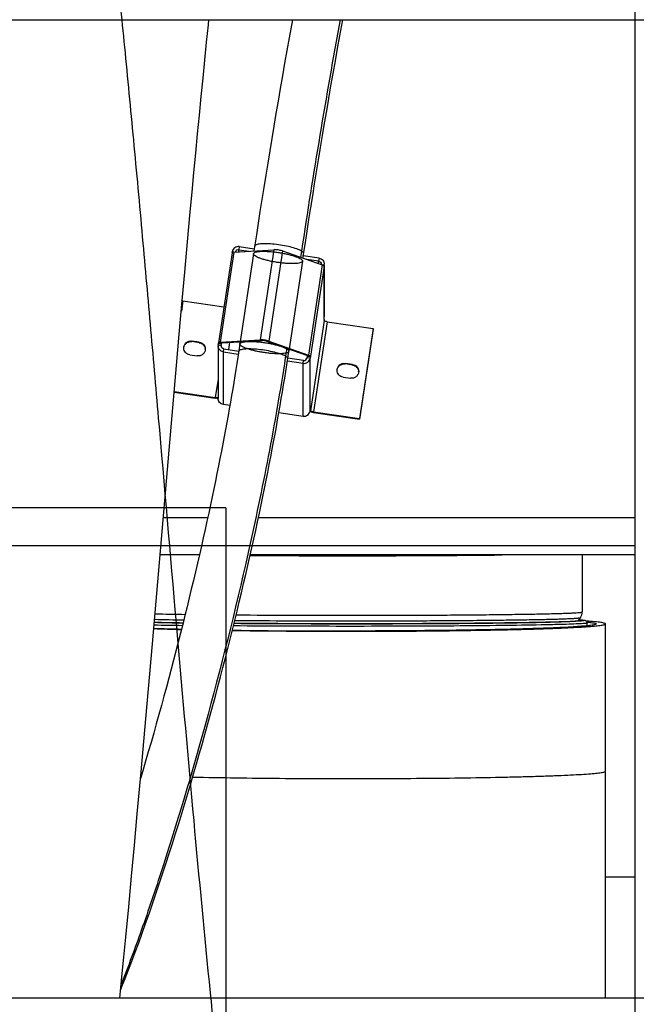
# Model space of a CAD drawing. Extents: x 0 to 420, y -131 to 297.
# Tile 6 of 16: x 204 to 224, y 87 to 118. Entities that reach past the tile are written whole.
import ezdxf

# ---------------------------------------------------------------- set-up
doc = ezdxf.new("R2010")
doc.units = 0
doc.header["$LTSCALE"] = 23.1
doc.layers.get('0').update_dxf_attribs({"linetype": 'CONTINUOUS'})
for name, color, linetype in [('110528_DXF_CONTINUOUS_LINE', 7, 'CONTINUOUS'), ('110660_DXF_CONTINUOUS_LINE', 7, 'CONTINUOUS'), ('110801_DXF_CONTINUOUS_LINE', 7, 'CONTINUOUS'), ('124129_DXF_CONTINUOUS_LINE', 7, 'CONTINUOUS'), ('124297_DXF_CONTINUOUS_LINE', 7, 'CONTINUOUS'), ('AG_HOSE_150_DXF_CONTINUOUS', 7, 'CONTINUOUS'), ('ASE_65_150-5_DXF_DIMENSION', 7, 'CONTINUOUS'), ('G_ASE_DUMMY_DXF_CONTINUOUS', 7, 'CONTINUOUS'), ('GUIDE_150_DXF_CONTINUOUS_L', 7, 'CONTINUOUS')]:
    doc.layers.add(name, color=color, linetype=linetype)
doc.styles.get("Standard").update_dxf_attribs({"font": 'txt', "width": 0.7})
doc.dimstyles.new('DIMSTYLE_1', dxfattribs={"dimtxt": 3.5, "dimasz": 3, "dimexe": 1.5, "dimexo": 1, "dimgap": 0.875, "dimtad": 1, "dimdec": 0, "dimlfac": 10, "dimtxsty": 'STANDARD', "dimblk": '_ARROW_FILLED', "dimblk1": '_ARROW_FILLED', "dimblk2": '_ARROW_FILLED', "dimcen": 0.09, "dimazin": 3, "dimtp": 0.8, "dimtm": 0.8, "dimtfac": 1, "dimtdec": 0, "dimtofl": 0, "dimtmove": 0, "dimatfit": 3, "dimtolj": 1})

# ---------------------------------------------------------------- blocks, each defined once
blk = doc.blocks.new('_ARROW_FILLED')
at = {"color": 0, "linetype": 'BYBLOCK'}
blk.add_solid([(0, 0), (-1, 0.167), (-1, -0.167)], dxfattribs=at)
blk = doc.blocks.new('*D7')
at = {"layer": 'ASE_65_150-5_DXF_DIMENSION', "color": 2, "linetype": 'CONTINUOUS'}
for p, q in [((150.424, 93.758), (150.424, 27.534)), ((235.774, 88.575), (235.774, 27.534)), ((150.424, 29.034), (193.099, 29.034)), ((235.774, 29.034), (193.099, 29.034))]:
    blk.add_line(p, q, dxfattribs=at)
at = {"layer": 'ASE_65_150-5_DXF_DIMENSION', "color": 2, "linetype": 'CONTINUOUS', "xscale": 3, "yscale": 3, "zscale": 3, "rotation": 180}
blk.add_blockref('_ARROW_FILLED', (150.424, 29.034), dxfattribs=at)
at = {"layer": 'ASE_65_150-5_DXF_DIMENSION', "color": 2, "linetype": 'CONTINUOUS', "xscale": 3, "yscale": 3, "zscale": 3}
blk.add_blockref('_ARROW_FILLED', (235.774, 29.034), dxfattribs=at)
at = {"layer": 'ASE_65_150-5_DXF_DIMENSION', "color": 2, "linetype": 'CONTINUOUS', "insert": (193.099, 33.409), "char_height": 3.5, "width": 12, "attachment_point": 2}
blk.add_mtext('854', dxfattribs=at)

msp = doc.modelspace()

# ---------------------------------------------------------------- linework, layer by layer
at = {"layer": '110528_DXF_CONTINUOUS_LINE', "color": 7, "linetype": 'CONTINUOUS'}
msp.add_line((224.27126, 118.36391), (224.27126, 86.83307), dxfattribs=at)
at = {"layer": '110660_DXF_CONTINUOUS_LINE', "color": 7, "linetype": 'CONTINUOUS'}
for p, q in [((211.27537, 110.85537), (210.83447, 107.94996)), ((211.27917, 110.86145), (211.28263, 110.88428)), ((211.33322, 110.87447), (212.61911, 110.9518)), ((211.50985, 111.0492), (211.99198, 110.97906)), ((212.89888, 110.9111), (214.18476, 110.45965)), ((214.08162, 110.67507), (213.57534, 110.74872)), ((214.25005, 110.4526), (214.24271, 110.40417)), ((214.25223, 110.4526), (214.25223, 108.7832)), ((214.24271, 110.42246), (214.24271, 110.40417)), ((209.69266, 109.3069), (209.64138, 108.96902)), ((209.69266, 109.3069), (211.01128, 109.11507)), ((214.24271, 108.70599), (214.25005, 108.75442)), ((214.24271, 108.70599), (214.24271, 108.66532)), ((214.34162, 108.63059), (215.82533, 108.41475)), ((215.82533, 108.41475), (215.38443, 105.50934)), ((215.82533, 108.39441), (215.82533, 108.41475)), ((210.21819, 107.97334), (209.9808, 108.00787)), ((210.82703, 107.88203), (210.83438, 107.93045)), ((210.83449, 107.94996), (210.83438, 107.94873)), ((210.83438, 107.93045), (210.83438, 107.94873)), ((210.83438, 107.93045), (210.9333, 107.91606)), ((210.89233, 107.96907), (212.17821, 108.04639)), ((212.45798, 108.00569), (213.74386, 107.55424)), ((210.82486, 107.85325), (210.82486, 106.15507)), ((210.99547, 107.65955), (211.47748, 107.58943)), ((209.91319, 107.56238), (210.15059, 107.52784)), ((213.56724, 107.28543), (213.06085, 107.35909)), ((213.80181, 107.49876), (213.70289, 107.51315)), ((213.80181, 107.49876), (213.79446, 107.45034)), ((213.80181, 107.51705), (213.80181, 107.49876)), ((215.1639, 107.25386), (214.9265, 107.2884)), ((214.8589, 106.8429), (215.09629, 106.80837)), ((209.41281, 106.37806), (210.73547, 106.18565)), ((211.20411, 105.93102), (210.99547, 105.96137)), ((212.7882, 105.70058), (213.56724, 105.58725)), ((213.79446, 105.75216), (213.80181, 105.80059)), ((213.80181, 105.80059), (213.80181, 105.75991)), ((213.80202, 105.75854), (213.80181, 105.75991)), ((213.90072, 105.72518), (215.38443, 105.50934)), ((215.38443, 105.489), (215.38443, 105.50934))]:
    msp.add_line(p, q, dxfattribs=at)
at = {"layer": '110660_DXF_CONTINUOUS_LINE', "color": 9, "linetype": 'CONTINUOUS'}
for p, q in [((211.33322, 110.87447), (210.89233, 107.96907)), ((211.28263, 110.88428), (211.34513, 110.87519)), ((211.50985, 111.0492), (211.49516, 110.95235)), ((211.49516, 110.88421), (211.49516, 110.95235)), ((211.96805, 110.82138), (211.52715, 107.91597)), ((212.61911, 110.9518), (212.17821, 108.04639)), ((212.89888, 110.9111), (212.45798, 108.00569)), ((213.54994, 110.58133), (213.10904, 107.67592)), ((214.18476, 110.45965), (213.74386, 107.55424)), ((214.08162, 110.67507), (214.06692, 110.57822)), ((214.06692, 110.50102), (214.06692, 110.57822)), ((214.25005, 110.4526), (214.17286, 110.46383)), ((214.25005, 108.75442), (214.25005, 110.4526)), ((214.24271, 110.42246), (213.80181, 107.51705)), ((214.24271, 108.66532), (213.80181, 105.75991)), ((214.34162, 108.63059), (213.90072, 105.72518)), ((209.9808, 107.98754), (209.9808, 108.00787)), ((210.21819, 107.953), (210.21819, 107.97334)), ((210.9333, 107.93434), (210.83438, 107.94873)), ((210.96227, 107.94451), (210.89233, 107.96907)), ((212.24815, 108.02183), (212.17821, 108.04639)), ((212.38804, 108.00148), (212.45798, 108.00569)), ((210.82703, 107.88203), (210.92595, 107.86764)), ((210.92595, 107.85325), (210.92595, 107.86764)), ((210.99547, 107.65955), (211.01017, 107.7564)), ((210.99547, 105.96137), (210.99547, 107.65955)), ((213.56724, 107.28543), (213.58193, 107.38227)), ((213.56724, 105.58725), (213.56724, 107.28543)), ((213.67392, 107.55003), (213.74386, 107.55424)), ((213.79446, 107.45034), (213.69554, 107.46473)), ((213.70289, 107.53144), (213.80181, 107.51705)), ((213.79446, 105.75216), (213.79446, 107.45034)), ((214.9265, 107.26806), (214.9265, 107.2884)), ((215.1639, 107.23353), (215.1639, 107.25386)), ((210.82486, 106.77473), (210.73547, 106.18565)), ((210.73547, 106.16531), (210.73547, 106.18565)), ((213.79571, 105.7608), (213.80181, 105.75991)), ((213.90072, 105.70485), (213.90072, 105.72518))]:
    msp.add_line(p, q, dxfattribs=at)
at = {"layer": '110660_DXF_CONTINUOUS_LINE', "color": 3, "linetype": 'CONTINUOUS'}
for p, q in [((211.49516, 110.95235), (211.82656, 110.90414)), ((214.06692, 110.57822), (213.69143, 110.63285)), ((215.82533, 108.39441), (215.38443, 105.489)), ((210.21819, 107.953), (209.9808, 107.98754)), ((210.92595, 107.86764), (210.9333, 107.91606)), ((210.93335, 107.93496), (210.9333, 107.93434)), ((210.9333, 107.91606), (210.9333, 107.93434)), ((210.96227, 107.94451), (212.24815, 108.02183)), ((211.16952, 107.73322), (211.20379, 107.95903)), ((212.38804, 108.00148), (213.67392, 107.55003)), ((211.01017, 107.7564), (211.49221, 107.68627)), ((213.58193, 107.38227), (213.07552, 107.45594)), ((213.70289, 107.51315), (213.69554, 107.46473)), ((213.70289, 107.53144), (213.70289, 107.51315)), ((215.1639, 107.23353), (214.9265, 107.26806)), ((209.41105, 106.35798), (210.73547, 106.16531)), ((213.90072, 105.70485), (215.38443, 105.489))]:
    msp.add_line(p, q, dxfattribs=at)
for centre, radius, start, end in [((214.05596, 110.48138), 0.09627, 353.981019, 359.998776), ((210.19319, 107.73019), 0.22119, 3.149324, 7.869492), ((211.02094, 107.85325), 0.09607, 171.388582, 180.002413), ((215.1389, 107.01072), 0.22119, 3.149324, 7.869492), ((210.85387, 106.85784), 0.70174, 267.161296, 267.638026), ((214.04238, 106.6786), 0.984, 261.541736, 261.722902)]:
    msp.add_arc(centre, radius, start, end, dxfattribs=at)
at = {"layer": '110660_DXF_CONTINUOUS_LINE', "color": 7, "linetype": 'CONTINUOUS'}
for centre, start, end in [((214.06007, 110.48137), 351.388582, 0.002413), ((214.06007, 108.78319), 351.388582, 0.002413), ((211.01702, 107.85326), 171.388582, 180.002413)]:
    msp.add_arc(centre, 0.19215, start, end, dxfattribs=at)
for points, knots in [([(211.33322, 110.87447), (211.31918, 110.87363), (211.30042, 110.87254), (211.27641, 110.86211), (211.27538, 110.85537)], [0, 0, 0, 0, 0.67371986, 1, 1, 1, 1]), ([(211.50985, 111.0492), (211.45942, 111.05653), (211.34912, 111.03126), (211.29017, 110.93396), (211.28263, 110.88428)], [0, 0, 0, 0, 0.50355649, 1, 1, 1, 1]), ([(212.89888, 110.9111), (212.85373, 110.92695), (212.76052, 110.94561), (212.66574, 110.9546), (212.61911, 110.9518)], [0, 0, 0, 0, 0.50602438, 1, 1, 1, 1]), ([(214.08162, 110.67507), (214.12736, 110.66842), (214.21672, 110.6218), (214.25222, 110.52698), (214.25222, 110.48138)], [0, 0, 0, 0, 0.50338368, 1, 1, 1, 1]), ([(214.24271, 110.42246), (214.24271, 110.43022), (214.21937, 110.4468), (214.19957, 110.45445), (214.18476, 110.45965)], [0, 0, 0, 0, 0.3308568, 1, 1, 1, 1]), ([(214.34162, 108.63059), (214.32892, 108.63244), (214.30552, 108.63667), (214.27412, 108.64539), (214.25433, 108.65318), (214.24271, 108.66144), (214.24271, 108.66532)], [0, 0, 0, 0, 0.35973618, 0.67130608, 0.89124201, 1, 1, 1, 1]), ([(209.71699, 107.78513), (209.71699, 107.81716), (209.73148, 107.88229), (209.79248, 107.96124), (209.88111, 108.00824), (209.94846, 108.01258), (209.9808, 108.00787)], [0, 0, 0, 0, 0.24736818, 0.49640861, 0.74761506, 1, 1, 1, 1]), ([(210.21819, 107.97334), (210.27079, 107.96569), (210.37356, 107.91208), (210.41438, 107.80303), (210.41439, 107.75059)], [0, 0, 0, 0, 0.50341839, 1, 1, 1, 1]), ([(210.89233, 107.96907), (210.87828, 107.96822), (210.85952, 107.96713), (210.83551, 107.9567), (210.83448, 107.94996)], [0, 0, 0, 0, 0.67371986, 1, 1, 1, 1]), ([(212.45798, 108.00569), (212.41283, 108.02154), (212.31962, 108.0402), (212.22484, 108.04919), (212.17821, 108.04639)], [0, 0, 0, 0, 0.50602438, 1, 1, 1, 1]), ([(209.91319, 107.56238), (209.86059, 107.57003), (209.75782, 107.62364), (209.717, 107.73269), (209.71699, 107.78513)], [0, 0, 0, 0, 0.50341839, 1, 1, 1, 1]), ([(210.41439, 107.75059), (210.41439, 107.71856), (210.3999, 107.65343), (210.3389, 107.57448), (210.25027, 107.52748), (210.18292, 107.52314), (210.15059, 107.52784)], [0, 0, 0, 0, 0.24736818, 0.49640861, 0.74761506, 1, 1, 1, 1]), ([(210.99547, 107.65955), (210.94973, 107.66621), (210.86037, 107.71282), (210.82487, 107.80765), (210.82487, 107.85325)], [0, 0, 0, 0, 0.50338368, 1, 1, 1, 1]), ([(213.56724, 107.28543), (213.61767, 107.27809), (213.72797, 107.30336), (213.78692, 107.40067), (213.79446, 107.45034)], [0, 0, 0, 0, 0.50355649, 1, 1, 1, 1]), ([(213.80181, 107.51705), (213.80181, 107.52481), (213.77847, 107.54139), (213.75867, 107.54904), (213.74386, 107.55424)], [0, 0, 0, 0, 0.3308568, 1, 1, 1, 1]), ([(214.6627, 107.06565), (214.6627, 107.09768), (214.67719, 107.16282), (214.73818, 107.24176), (214.82682, 107.28876), (214.89416, 107.2931), (214.9265, 107.2884)], [0, 0, 0, 0, 0.24736818, 0.49640861, 0.74761506, 1, 1, 1, 1]), ([(214.8589, 106.8429), (214.80629, 106.85056), (214.70353, 106.90416), (214.66271, 107.01321), (214.6627, 107.06565)], [0, 0, 0, 0, 0.50341839, 1, 1, 1, 1]), ([(215.36009, 107.03112), (215.3601, 106.99909), (215.34561, 106.93395), (215.28461, 106.855), (215.19598, 106.808), (215.12863, 106.80366), (215.09629, 106.80837)], [0, 0, 0, 0, 0.24736818, 0.49640861, 0.74761506, 1, 1, 1, 1]), ([(215.1639, 107.25386), (215.2165, 107.24621), (215.31927, 107.1926), (215.36009, 107.08355), (215.36009, 107.03112)], [0, 0, 0, 0, 0.50341839, 1, 1, 1, 1]), ([(210.8249, 106.18429), (210.81317, 106.18089), (210.78265, 106.18057), (210.75299, 106.1831), (210.73547, 106.18565)], [0, 0, 0, 0, 0.40814424, 1, 1, 1, 1]), ([(210.99547, 105.96137), (210.94973, 105.96803), (210.86037, 106.01464), (210.82487, 106.10947), (210.82487, 106.15507)], [0, 0, 0, 0, 0.50338368, 1, 1, 1, 1]), ([(213.56724, 105.58725), (213.61767, 105.57991), (213.72797, 105.60519), (213.78692, 105.70249), (213.79446, 105.75216)], [0, 0, 0, 0, 0.50355649, 1, 1, 1, 1]), ([(213.90072, 105.72518), (213.88853, 105.72696), (213.86587, 105.73109), (213.83542, 105.73915), (213.81493, 105.74733), (213.80327, 105.75448), (213.80202, 105.75854)], [0, 0, 0, 0, 0.34918657, 0.65555022, 0.87958158, 1, 1, 1, 1])]:
    msp.add_open_spline(points, degree=3, knots=knots, dxfattribs=at)
at = {"layer": '110660_DXF_CONTINUOUS_LINE', "color": 3, "linetype": 'CONTINUOUS'}
for points, knots in [([(211.49516, 110.95235), (211.47114, 110.95584), (211.41897, 110.94485), (211.3885, 110.90079), (211.38301, 110.87748)], [0, 0, 0, 0, 0.5032786, 1, 1, 1, 1]), ([(214.06692, 110.57822), (214.08979, 110.5749), (214.13447, 110.55159), (214.15222, 110.50418), (214.15222, 110.48138)], [0, 0, 0, 0, 0.50338368, 1, 1, 1, 1]), ([(209.71831, 107.78885), (209.7216, 107.81876), (209.7409, 107.87811), (209.8028, 107.94803), (209.88742, 107.9887), (209.95044, 107.99195), (209.9808, 107.98754)], [0, 0, 0, 0, 0.24742534, 0.49661943, 0.74779847, 1, 1, 1, 1]), ([(210.21819, 107.953), (210.26603, 107.94604), (210.35935, 107.90089), (210.40577, 107.80776), (210.41231, 107.76048)], [0, 0, 0, 0, 0.50317023, 1, 1, 1, 1]), ([(210.96227, 107.94451), (210.95524, 107.94409), (210.94587, 107.94354), (210.93386, 107.93833), (210.93334, 107.93496)], [0, 0, 0, 0, 0.67371986, 1, 1, 1, 1]), ([(212.38804, 108.00148), (212.36546, 108.00941), (212.31886, 108.01874), (212.27147, 108.02323), (212.24815, 108.02183)], [0, 0, 0, 0, 0.50602438, 1, 1, 1, 1]), ([(211.01017, 107.7564), (210.9873, 107.75973), (210.94262, 107.78303), (210.92486, 107.83045), (210.92487, 107.85325)], [0, 0, 0, 0, 0.50338368, 1, 1, 1, 1]), ([(213.58193, 107.38227), (213.60715, 107.37861), (213.6623, 107.39124), (213.69178, 107.43989), (213.69554, 107.46473)], [0, 0, 0, 0, 0.50355649, 1, 1, 1, 1]), ([(213.70289, 107.53144), (213.70289, 107.53532), (213.69122, 107.54361), (213.68133, 107.54743), (213.67392, 107.55003)], [0, 0, 0, 0, 0.3308568, 1, 1, 1, 1]), ([(214.66402, 107.06937), (214.66731, 107.09929), (214.68661, 107.15864), (214.74851, 107.22855), (214.83313, 107.26922), (214.89615, 107.27248), (214.9265, 107.26806)], [0, 0, 0, 0, 0.24742534, 0.49661943, 0.74779847, 1, 1, 1, 1]), ([(215.1639, 107.23353), (215.21174, 107.22657), (215.30505, 107.18142), (215.35148, 107.08828), (215.35801, 107.041)], [0, 0, 0, 0, 0.50317023, 1, 1, 1, 1]), ([(210.81911, 106.15696), (210.81244, 106.15729), (210.78446, 106.15907), (210.75659, 106.16224), (210.73547, 106.16531)], [0, 0, 0, 0, 0.23860452, 1, 1, 1, 1]), ([(213.89764, 105.7053), (213.88803, 105.70673), (213.85149, 105.71272), (213.81524, 105.7207), (213.78898, 105.72821)], [0, 0, 0, 0, 0.2623746, 1, 1, 1, 1])]:
    msp.add_open_spline(points, degree=3, knots=knots, dxfattribs=at)
at = {"layer": '110660_DXF_CONTINUOUS_LINE', "color": 9, "linetype": 'CONTINUOUS'}
for points in [[(211.96768, 110.81647), (211.96768, 110.82681), (211.98264, 110.85154), (212.02745, 110.87146), (212.09288, 110.88789), (212.18057, 110.89775), (212.28755, 110.90175), (212.41038, 110.89913), (212.54521, 110.89005), (212.6871, 110.87475), (212.83168, 110.85371), (212.97358, 110.82768), (213.10846, 110.79749), (213.23134, 110.76431), (213.33846, 110.72911), (213.42609, 110.69358), (213.49177, 110.65804), (213.53478, 110.6255), (213.55031, 110.59777), (213.55031, 110.58624)], [(213.55031, 110.58624), (213.55031, 110.5759), (213.53535, 110.55117), (213.49054, 110.53125), (213.42511, 110.51482), (213.33742, 110.50496), (213.23044, 110.50096), (213.1076, 110.50358), (212.97278, 110.51266), (212.83089, 110.52796), (212.68631, 110.54901), (212.5444, 110.57503), (212.40953, 110.60522), (212.28665, 110.6384), (212.17953, 110.6736), (212.0919, 110.70913), (212.02622, 110.74467), (211.98321, 110.77722), (211.96768, 110.80495), (211.96768, 110.81647)], [(211.52678, 107.91106), (211.52678, 107.9214), (211.54174, 107.94613), (211.58655, 107.96605), (211.65198, 107.98249), (211.73967, 107.99234), (211.84665, 107.99634), (211.96948, 107.99372), (212.10431, 107.98464), (212.2462, 107.96934), (212.39078, 107.9483), (212.53268, 107.92228), (212.66756, 107.89208), (212.79044, 107.8589), (212.89756, 107.8237), (212.98519, 107.78817), (213.05087, 107.75263), (213.09388, 107.72009), (213.10941, 107.69236), (213.10941, 107.68083)], [(213.10941, 107.68083), (213.10941, 107.67049), (213.09445, 107.64577), (213.04964, 107.62584), (212.98421, 107.60941), (212.89652, 107.59955), (212.78954, 107.59555), (212.66671, 107.59818), (212.53188, 107.60725), (212.38999, 107.62255), (212.24541, 107.6436), (212.1035, 107.66962), (211.96863, 107.69981), (211.84575, 107.73299), (211.73863, 107.76819), (211.651, 107.80372), (211.58532, 107.83926), (211.54231, 107.87181), (211.52678, 107.89954), (211.52678, 107.91106)]]:
    msp.add_open_spline(points, degree=3, knots=[0, 0, 0, 0, 0.01846624, 0.04597067, 0.08604568, 0.13896368, 0.20315788, 0.27727291, 0.35833852, 0.44452312, 0.532171, 0.61930316, 0.70221819, 0.7790283, 0.84662674, 0.90352063, 0.94786164, 0.97940681, 1, 1, 1, 1], dxfattribs=at)
at = {"layer": '110801_DXF_CONTINUOUS_LINE', "color": 7, "linetype": 'CONTINUOUS'}
for p, q in [((157.27351, 118.36391), (229.47351, 118.36391)), ((229.47351, 86.83307), (157.27351, 86.83307))]:
    msp.add_line(p, q, dxfattribs=at)
at = {"layer": '124129_DXF_CONTINUOUS_LINE', "color": 7, "linetype": 'CONTINUOUS'}
for p, q in [((222.57126, 101.11376), (222.57126, 99.27484)), ((222.51084, 99.09373), (222.44084, 99.00041))]:
    msp.add_line(p, q, dxfattribs=at)
at = {"layer": '124129_DXF_CONTINUOUS_LINE', "color": 9, "linetype": 'CONTINUOUS'}
for centre, radius, start, end in [((211.31581, 212.62067), 113.6108, 268.7182488, 269.1954637), ((211.42808, 221.39212), 122.20426, 268.7632288, 269.2201924), ((211.21549, 204.34789), 105.42929, 268.6692371, 269.1751105)]:
    msp.add_arc(centre, radius, start, end, dxfattribs=at)
at = {"layer": '124129_DXF_CONTINUOUS_LINE', "color": 7, "linetype": 'CONTINUOUS'}
msp.add_arc((222.26957, 99.27486), 0.30169, 323.099489, 359.997058, dxfattribs=at)
at = {"layer": '124129_DXF_CONTINUOUS_LINE', "color": 9, "linetype": 'CONTINUOUS'}
for points, knots in [([(211.85887, 101.0979), (213.26819, 101.08836), (215.97677, 101.08372), (218.68534, 101.09767), (219.98445, 101.11375)], [0, 0, 0, 0, 0.52033171, 1, 1, 1, 1]), ([(211.36487, 99.00277), (211.95967, 98.99789), (213.19241, 98.99091), (214.74692, 98.98807), (216.02298, 98.98922), (216.96673, 98.99185), (217.87844, 98.99618), (218.74271, 99.00214), (219.54492, 99.00962), (220.27152, 99.01849), (220.82405, 99.0272), (221.21918, 99.03491), (221.47734, 99.0407), (221.7084, 99.0467), (221.91138, 99.05289), (222.08544, 99.05922), (222.22983, 99.06567), (222.33133, 99.0714), (222.3972, 99.07623), (222.43509, 99.07956), (222.46505, 99.08293), (222.48761, 99.08609), (222.50165, 99.08941), (222.50936, 99.09176), (222.51084, 99.09372)], [0, 0, 0, 0, 0.1600554, 0.33171383, 0.41829304, 0.5034216, 0.58566094, 0.66362154, 0.73598619, 0.80153214, 0.85915233, 0.88468073, 0.90787418, 0.92863495, 0.94687582, 0.96251967, 0.97550151, 0.98576794, 0.98986953, 0.99327837, 0.99599223, 0.99801038, 0.99933753, 1, 1, 1, 1]), ([(211.40816, 99.18141), (212.01034, 99.1766), (213.25636, 99.16977), (214.82642, 99.16714), (216.11241, 99.16851), (217.06141, 99.1713), (217.9768, 99.17581), (218.84311, 99.18195), (219.6457, 99.18962), (220.37101, 99.19867), (220.92143, 99.20753), (221.31406, 99.21537), (221.56975, 99.22124), (221.79797, 99.22732), (221.99775, 99.23359), (222.16826, 99.23999), (222.30875, 99.24649), (222.40682, 99.2523), (222.46974, 99.25717), (222.50542, 99.26057), (222.53283, 99.2638), (222.55341, 99.2673), (222.56436, 99.26991), (222.57126, 99.27309), (222.57126, 99.27484)], [0, 0, 0, 0, 0.16178356, 0.33475189, 0.42180211, 0.50726864, 0.58970797, 0.66772785, 0.74001065, 0.80533562, 0.86260012, 0.88790199, 0.91083798, 0.9313112, 0.94923591, 0.96453646, 0.97714917, 0.98702266, 0.99091942, 0.99411848, 0.9966179, 0.9984181, 0.99952747, 1, 1, 1, 1]), ([(211.34191, 98.91079), (211.93157, 98.90585), (213.15527, 98.89876), (214.69923, 98.89578), (215.96863, 98.89681), (216.9086, 98.89934), (217.81724, 98.90358), (218.67908, 98.90945), (219.4794, 98.91685), (220.20457, 98.92564), (220.75615, 98.93428), (221.15069, 98.94193), (221.40851, 98.94768), (221.63929, 98.95365), (221.84204, 98.9598), (222.01591, 98.96609), (222.16015, 98.9725), (222.26154, 98.9782), (222.32734, 98.98301), (222.3652, 98.98632), (222.39512, 98.98967), (222.41766, 98.99281), (222.43167, 98.99612), (222.43936, 98.99845), (222.44084, 99.00041)], [0, 0, 0, 0, 0.15934456, 0.33067721, 0.41721448, 0.50236611, 0.58468058, 0.66275496, 0.73525864, 0.80095584, 0.85872719, 0.88432765, 0.90758907, 0.92841266, 0.94671008, 0.96240332, 0.97542663, 0.9857259, 0.98984051, 0.99326002, 0.99598217, 0.99800618, 0.9993367, 1, 1, 1, 1])]:
    msp.add_open_spline(points, degree=3, knots=knots, dxfattribs=at)
at = {"layer": '124129_DXF_CONTINUOUS_LINE', "color": 7, "linetype": 'CONTINUOUS'}
msp.add_open_spline([(222.42738, 98.97567), (222.42826, 98.97804), (222.4319, 98.98673), (222.43673, 98.99492), (222.44085, 99.00044)], degree=3, knots=[0, 0, 0, 0, 0.2688134, 1, 1, 1, 1], dxfattribs=at)
at = {"layer": '124297_DXF_CONTINUOUS_LINE', "color": 7, "linetype": 'CONTINUOUS'}
msp.add_line((222.73126, 98.82942), (222.73126, 98.92155), dxfattribs=at)
at = {"layer": '124297_DXF_CONTINUOUS_LINE', "color": 9, "linetype": 'CONTINUOUS'}
msp.add_arc((211.75721, 247.41543), 148.58608, 268.8438813, 269.1975163, dxfattribs=at)
at = {"layer": '124297_DXF_CONTINUOUS_LINE', "color": 7, "linetype": 'CONTINUOUS'}
msp.add_arc((211.70821, 240.74011), 141.82913, 268.8115737, 269.1873822, dxfattribs=at)
for points, knots in [([(222.45997, 99.02586), (222.48943, 99.02405), (222.54064, 99.02053), (222.6001, 99.01504), (222.63735, 99.0098), (222.66233, 99.00494), (222.68853, 98.99563), (222.71985, 98.97109), (222.73126, 98.94054), (222.73126, 98.92155)], [0, 0, 0, 0, 0.27804974, 0.48342709, 0.56216818, 0.63219664, 0.72305233, 0.82111948, 1, 1, 1, 1]), ([(222.61985, 98.99307), (222.60564, 98.98942), (222.57619, 98.98688), (222.51782, 98.9811), (222.44446, 98.97647), (222.35648, 98.97163), (222.23909, 98.96625), (222.09232, 98.96063), (221.91615, 98.95497), (221.73996, 98.95004), (221.50501, 98.94419), (221.21131, 98.93792), (220.85885, 98.93153), (220.38888, 98.92417), (219.80139, 98.91667), (219.09638, 98.9096), (218.39136, 98.90405), (217.68633, 98.89979), (216.74628, 98.89561), (215.57121, 98.89295), (214.16113, 98.89348), (212.75105, 98.89782), (211.81101, 98.90355), (211.341, 98.90735)], [0, 0, 0, 0, 0.00390429, 0.00781047, 0.01562287, 0.02343537, 0.03124788, 0.04687289, 0.06249792, 0.07812296, 0.093748, 0.12499806, 0.15624814, 0.18749822, 0.24999835, 0.3124985, 0.37499865, 0.43749879, 0.49999894, 0.62499921, 0.74999948, 0.87499975, 1, 1, 1, 1])]:
    msp.add_open_spline(points, degree=3, knots=knots, dxfattribs=at)
at = {"layer": '124297_DXF_CONTINUOUS_LINE', "color": 9, "linetype": 'CONTINUOUS'}
for points, knots in [([(222.64388, 98.90508), (222.57934, 98.89903), (222.41418, 98.88976), (222.11422, 98.87785), (221.71177, 98.86655), (220.9886, 98.85093), (219.88406, 98.83523), (218.36561, 98.82168), (216.65612, 98.8135), (214.28622, 98.81054), (212.49736, 98.81676), (211.32086, 98.82619)], [0, 0, 0, 0, 0.01717069, 0.04380764, 0.07953135, 0.12382507, 0.23543416, 0.37216917, 0.52610392, 0.68831325, 1, 1, 1, 1]), ([(222.73126, 98.92155), (222.73126, 98.91926), (222.72131, 98.91578), (222.70675, 98.91251), (222.67812, 98.90847), (222.65662, 98.90627), (222.64388, 98.90508)], [0, 0, 0, 0, 0.07635656, 0.26471714, 0.57231048, 1, 1, 1, 1])]:
    msp.add_open_spline(points, degree=3, knots=knots, dxfattribs=at)
at = {"layer": 'AG_HOSE_150_DXF_CONTINUOUS', "color": 9, "linetype": 'CONTINUOUS'}
for p, q in [((224.27126, 124.99807), (224.27126, 82.0269)), ((211.07126, 102.63307), (170.97126, 102.63307)), ((211.07126, 102.63307), (211.07126, 82.42199)), ((162.27126, 101.41362), (224.27126, 101.41362)), ((208.33183, 94.00582), (208.3517, 94.00501))]:
    msp.add_line(p, q, dxfattribs=at)
at = {"layer": 'AG_HOSE_150_DXF_CONTINUOUS', "color": 7, "linetype": 'CONTINUOUS'}
for p, q in [((210.39782, 117.0646), (210.45538, 117.63764)), ((210.34003, 116.48197), (210.39782, 117.0646)), ((210.28204, 115.89023), (210.34003, 116.48197)), ((210.22387, 115.2898), (210.28204, 115.89023)), ((210.16553, 114.68114), (210.22387, 115.2898)), ((210.10705, 114.06477), (210.16553, 114.68114)), ((210.04845, 113.44106), (210.10705, 114.06477)), ((209.98973, 112.81034), (210.04845, 113.44106)), ((209.93089, 112.173), (209.98973, 112.81034)), ((209.84244, 111.20537), (209.93089, 112.173)), ((209.75377, 110.22491), (209.84244, 111.20537)), ((209.67167, 109.30878), (209.75377, 110.22491)), ((209.57582, 108.23051), (209.67167, 109.30878)), ((209.48659, 107.21907), (209.57582, 108.23051)), ((209.36738, 105.85856), (209.48659, 107.21907)), ((209.24788, 104.48694), (209.36738, 105.85856)), ((208.70642, 98.24765), (209.24788, 104.48694)), ((223.32126, 94.14246), (223.32126, 98.8905)), ((208.49442, 95.83193), (208.70642, 98.24765)), ((208.34239, 94.12226), (208.49442, 95.83193)), ((208.2203, 92.76732), (208.34239, 94.12226)), ((223.32126, 86.83307), (223.32126, 94.14246)), ((208.12843, 91.7603), (208.2203, 92.76732)), ((208.0363, 90.76233), (208.12843, 91.7603)), ((207.94389, 89.7745), (208.0363, 90.76233)), ((207.85115, 88.79773), (207.94389, 89.7745)), ((207.78912, 88.15311), (207.85115, 88.79773)), ((207.72692, 87.5141), (207.78912, 88.15311)), ((207.65978, 86.83307), (207.72692, 87.5141))]:
    msp.add_line(p, q, dxfattribs=at)
msp.add_lwpolyline([(210.45538, 117.63764), (210.51269, 118.20073), (210.52948, 118.36391)], dxfattribs=at)
for centre, radius, start, end in [((211.96224, 193.10752), 94.4239, 268.0498437, 268.592912), ((211.96856, 186.06935), 87.3766, 267.889117, 268.4771863), ((215.00321, 356.59005), 257.93683, 269.1740505, 270.2058998), ((215.08336, 360.21821), 261.55603, 269.1684551, 270.1786508)]:
    msp.add_arc(centre, radius, start, end, dxfattribs=at)
at = {"layer": 'AG_HOSE_150_DXF_CONTINUOUS', "color": 9, "linetype": 'CONTINUOUS'}
for points, knots in [([(211.07126, 82.42199), (210.89571, 83.94752), (210.53928, 87.32472), (210.03155, 92.68987), (209.49612, 98.73798), (209.04738, 103.9471), (208.67934, 108.16474), (208.40805, 111.21764), (208.12977, 114.25723), (207.84402, 117.24464), (207.55847, 120.0612), (207.2665, 122.73644), (206.96769, 125.22397), (206.70942, 127.12313), (206.50871, 128.42936), (206.37643, 129.22611), (206.24428, 129.95659), (206.10915, 130.6345), (205.97077, 131.25402), (205.82838, 131.80933), (205.68647, 132.27986), (205.54512, 132.66435), (205.42107, 132.92805), (205.31897, 133.09229), (205.24734, 133.18534), (205.17537, 133.2566), (205.1025, 133.30598), (205.02808, 133.33267), (204.95033, 133.33511), (204.87086, 133.31017), (204.79168, 133.25766), (204.71372, 133.17959), (204.63623, 133.07605), (204.55883, 132.94694), (204.48142, 132.79217), (204.40394, 132.61172), (204.29997, 132.33522), (204.17513, 131.94025), (204.03285, 131.4069), (203.89023, 130.78963), (203.74271, 130.06737), (203.5913, 129.23741), (203.43632, 128.29784), (203.28118, 127.27025), (203.06696, 125.73526), (202.80276, 123.62446), (202.54948, 121.37178), (202.34243, 119.40917), (202.17598, 117.76745), (202.00507, 116.01989), (201.70454, 112.8469), (201.27591, 108.06724), (200.82104, 102.80097), (200.43966, 98.40724), (200.14598, 95.07398), (199.84478, 91.75006), (199.54281, 88.56066), (199.24858, 85.62933), (198.95649, 82.91927), (198.65761, 80.39099), (198.3507, 78.09104), (198.08503, 76.3812), (197.86809, 75.19031), (197.71189, 74.42677), (197.5541, 73.75445), (197.4135, 73.24666), (197.29642, 72.8894), (197.20919, 72.65534), (197.12207, 72.45375), (197.03918, 72.2927), (196.9612, 72.16859), (196.88957, 72.07669), (196.81755, 72.0066), (196.74462, 71.95841), (196.67012, 71.93294), (196.5946, 71.93177), (196.51993, 71.95507), (196.44435, 72.00292), (196.36786, 72.07676), (196.29036, 72.1776), (196.21296, 72.30405), (196.10276, 72.52082), (195.96867, 72.85868), (195.81534, 73.34265), (195.66157, 73.92675), (195.50726, 74.609), (195.35263, 75.3872), (195.19537, 76.2722), (195.03601, 77.26357), (194.86967, 78.3945), (194.6989, 79.65475), (194.53348, 80.96925), (194.37636, 82.29486), (194.22266, 83.65753), (194.06486, 85.12282), (193.84536, 87.24891), (193.56339, 90.13886), (193.23317, 93.72031), (192.89376, 97.54239), (192.55419, 101.44998), (192.19646, 105.5873), (191.866, 109.36139), (191.56218, 112.73163), (191.29123, 115.63523), (191.0134, 118.4732), (190.72805, 121.20635), (190.44299, 123.72236), (190.19569, 125.69664), (189.99082, 127.17424), (189.83567, 128.20953), (189.68068, 129.15711), (189.52925, 129.99514), (189.38173, 130.72548), (189.23907, 131.35077), (189.0968, 131.89238), (188.95202, 132.35801), (188.82317, 132.6945), (188.71314, 132.92119), (188.63574, 133.0549), (188.55828, 133.16302), (188.48045, 133.24564), (188.40157, 133.30274), (188.32056, 133.33328), (188.23803, 133.33479), (188.1568, 133.30717), (188.07773, 133.25283), (187.99983, 133.17298), (187.92234, 133.06766), (187.84495, 132.93675), (187.76753, 132.78016), (187.68884, 132.59498), (187.60911, 132.38047), (187.52846, 132.13607), (187.44774, 131.86432), (187.36444, 131.55609), (187.27892, 131.21), (187.15781, 130.677), (186.9623, 129.70693), (186.70848, 128.20703), (186.41544, 126.17858), (186.11455, 123.79426), (185.80624, 121.06913), (185.49753, 118.09113), (185.24122, 115.44655), (185.03232, 113.2076), (184.80541, 110.72049), (184.53477, 107.66678), (184.21232, 103.95779), (183.89864, 100.33012), (183.56821, 96.54333), (183.23781, 92.85024), (182.89866, 89.21859), (182.61322, 86.34024), (182.37482, 84.09099), (182.19536, 82.48019), (182.01128, 80.92283), (181.79417, 79.21233), (181.54811, 77.45759), (181.29965, 75.93293), (181.09214, 74.8482), (180.93768, 74.13498), (180.7837, 73.51921), (180.63025, 73.00297), (180.49629, 72.63782), (180.38649, 72.39874), (180.30909, 72.25591), (180.23167, 72.13871), (180.15403, 72.04701), (180.07563, 71.98079), (179.99457, 71.94005), (179.90986, 71.92812), (179.82438, 71.94818), (179.74151, 71.99796), (179.65741, 72.07826), (179.57189, 72.19144), (179.48487, 72.33915), (179.3978, 72.51937), (179.28521, 72.79431), (179.15346, 73.1871), (179.0006, 73.73598), (178.84365, 74.39997), (178.68301, 75.18208), (178.52211, 76.06602), (178.35587, 77.07983), (178.18519, 78.22515), (178.01544, 79.46631), (177.84992, 80.76716), (177.61846, 82.70209), (177.32592, 85.37599), (176.96799, 88.94924), (176.62926, 92.5709), (176.29817, 96.26282), (175.9843, 99.85179), (175.65355, 103.67556), (175.32297, 107.48266), (174.98356, 111.31183), (174.64514, 114.99297), (174.28914, 118.64876), (173.9876, 121.50313), (173.74565, 123.60261), (173.58004, 124.96009), (173.41019, 126.26281), (173.23553, 127.50051), (173.06104, 128.62987), (172.88279, 129.66929), (172.70051, 130.60732), (172.51674, 131.41654), (172.36015, 131.9903), (172.23745, 132.36659), (172.14825, 132.60727), (172.05693, 132.8189), (171.96278, 132.99924), (171.8686, 133.14164), (171.7738, 133.24643), (171.67658, 133.31379), (171.57446, 133.34021), (171.47174, 133.32062), (171.37031, 133.25682), (171.26937, 133.149), (171.16752, 132.99544), (171.0657, 132.79751), (171.00308, 132.64856), (170.97126, 132.567)], [0, 0, 0, 0, 0.01524975, 0.03372317, 0.05351798, 0.07554705, 0.08564557, 0.0955617, 0.10598426, 0.1159573, 0.12536444, 0.13409813, 0.14268203, 0.15024459, 0.15313052, 0.15580591, 0.15826501, 0.16050229, 0.16267006, 0.16456814, 0.16619436, 0.16754836, 0.16863399, 0.16908043, 0.16946653, 0.16979761, 0.17008225, 0.170334, 0.17057227, 0.17084142, 0.17114713, 0.17150708, 0.17193206, 0.17242845, 0.1730001, 0.17364938, 0.17437782, 0.17593282, 0.17776052, 0.17985855, 0.18222333, 0.18508065, 0.18823622, 0.19167977, 0.1954008, 0.20362742, 0.21280432, 0.21791227, 0.22322584, 0.22919151, 0.23534972, 0.25487714, 0.2768476, 0.28784283, 0.29867445, 0.31007784, 0.32098717, 0.33048931, 0.33933436, 0.34805593, 0.35577121, 0.36237627, 0.36523716, 0.36779166, 0.37011513, 0.37209418, 0.37302169, 0.37384794, 0.3745739, 0.37520144, 0.3756447, 0.37602771, 0.37635603, 0.37663852, 0.37688906, 0.37712725, 0.37737575, 0.37765478, 0.37800819, 0.37842595, 0.37891473, 0.37947848, 0.38083909, 0.3825182, 0.38451816, 0.38683532, 0.38946375, 0.39239663, 0.39576129, 0.39943492, 0.40374825, 0.40839069, 0.41259173, 0.41700473, 0.42200886, 0.42722737, 0.43823066, 0.45084445, 0.46294483, 0.47633634, 0.48979623, 0.50418501, 0.51395947, 0.52340114, 0.53314532, 0.54227738, 0.55069086, 0.55829078, 0.56203596, 0.56550478, 0.5686866, 0.57157098, 0.57396133, 0.57608537, 0.57793939, 0.57952082, 0.58092653, 0.58151197, 0.58202164, 0.58245904, 0.58282999, 0.5831443, 0.58341826, 0.58367632, 0.58394736, 0.58425644, 0.58462068, 0.58505047, 0.58555201, 0.58612908, 0.58678402, 0.58754931, 0.58840104, 0.58933937, 0.59036419, 0.59157162, 0.5928794, 0.59579202, 0.6013975, 0.60798383, 0.61614412, 0.6252625, 0.63521873, 0.64587623, 0.65164819, 0.65754993, 0.67067771, 0.68209292, 0.69452205, 0.70683785, 0.7198417, 0.73134382, 0.74305991, 0.74856596, 0.75380568, 0.75915534, 0.76413935, 0.77092838, 0.77675094, 0.7794779, 0.78189512, 0.78399713, 0.78577969, 0.78724174, 0.78785464, 0.78839092, 0.78885351, 0.78924726, 0.78958029, 0.78986626, 0.79013693, 0.79041171, 0.79072086, 0.79108609, 0.7915602, 0.79212511, 0.79278611, 0.79354625, 0.79507416, 0.79689704, 0.79920304, 0.80184829, 0.80482546, 0.8081249, 0.81205026, 0.81632472, 0.82056513, 0.82507273, 0.83567702, 0.84727687, 0.86073525, 0.87179984, 0.88408776, 0.89651256, 0.90991484, 0.92203752, 0.93468843, 0.94662556, 0.95851404, 0.96319171, 0.96761296, 0.9720947, 0.97623812, 0.98002583, 0.98344279, 0.98671054, 0.98951428, 0.99168203, 0.9926137, 0.99344404, 0.99423023, 0.9949012, 0.9954619, 0.99592142, 0.99629709, 0.99662079, 0.9969405, 0.9973058, 0.99779248, 0.99839679, 0.99913059, 1, 1, 1, 1]), ([(210.00568, 93.95547), (210.93828, 93.93464), (212.9131, 93.90844), (214.88805, 93.90371), (215.93014, 93.90684)], [0, 0, 0, 0, 0.472338, 1, 1, 1, 1]), ([(215.93014, 93.90684), (216.42391, 93.90833), (217.38534, 93.91371), (218.7726, 93.92929), (219.85875, 93.9485), (220.65429, 93.96759), (221.18393, 93.98287), (221.66225, 93.99943), (222.08527, 94.01712), (222.44939, 94.03574), (222.75168, 94.0551), (222.98935, 94.07482), (223.14655, 94.09294), (223.23785, 94.10811), (223.282, 94.11905), (223.30807, 94.12734), (223.32126, 94.13783), (223.32126, 94.14246)], [0, 0, 0, 0, 0.20003159, 0.38948311, 0.56201326, 0.64010156, 0.7118506, 0.77666012, 0.83398885, 0.88335958, 0.92436427, 0.95667011, 0.98003004, 0.98831071, 0.99432567, 0.99812493, 1, 1, 1, 1])]:
    msp.add_open_spline(points, degree=3, knots=knots, dxfattribs=at)
at = {"layer": 'AG_HOSE_150_DXF_CONTINUOUS', "color": 7, "linetype": 'CONTINUOUS'}
for points, knots in [([(223.02126, 98.8905), (223.02126, 98.88604), (223.00855, 98.87593), (222.98343, 98.86794), (222.94088, 98.8574), (222.8529, 98.84278), (222.70142, 98.82532), (222.47239, 98.80632), (222.18109, 98.78766), (221.83021, 98.76971), (221.42258, 98.75267), (220.96165, 98.73671), (220.45127, 98.72199), (219.68466, 98.70359), (218.638, 98.68509), (217.3012, 98.67007), (216.37473, 98.66488), (215.89891, 98.66345)], [0, 0, 0, 0, 0.00187507, 0.00567433, 0.01168929, 0.01996996, 0.04332989, 0.07563572, 0.11664041, 0.16601113, 0.22333986, 0.28814939, 0.35989844, 0.43798674, 0.61051689, 0.79996841, 1, 1, 1, 1]), ([(215.93014, 98.65488), (216.42391, 98.65637), (217.38534, 98.66175), (218.7726, 98.67734), (219.85875, 98.69654), (220.65429, 98.71564), (221.18393, 98.73091), (221.66225, 98.74747), (222.08527, 98.76516), (222.44939, 98.78378), (222.75168, 98.80315), (222.98935, 98.82286), (223.14655, 98.84098), (223.23785, 98.85615), (223.282, 98.86709), (223.30807, 98.87538), (223.32126, 98.88587), (223.32126, 98.8905)], [0, 0, 0, 0, 0.20003159, 0.38948311, 0.56201326, 0.64010155, 0.7118506, 0.77666012, 0.83398885, 0.88335958, 0.92436427, 0.95667012, 0.98003005, 0.98831071, 0.99432567, 0.99812493, 1, 1, 1, 1]), ([(223.32126, 98.8905), (223.32126, 98.89552), (223.30608, 98.90662), (223.27721, 98.91529), (223.22754, 98.9269), (223.16006, 98.93746), (223.07308, 98.94857), (222.92003, 98.9643), (222.79562, 98.97398), (222.70653, 98.98023)], [0, 0, 0, 0, 0.02403129, 0.07402092, 0.15354308, 0.26316009, 0.40288002, 0.57249826, 1, 1, 1, 1]), ([(222.72517, 98.95222), (222.76827, 98.94781), (222.84255, 98.93937), (222.93506, 98.92513), (222.99016, 98.91186), (223.01509, 98.90084), (223.02126, 98.89353), (223.02126, 98.8905)], [0, 0, 0, 0, 0.42357622, 0.72961668, 0.91824967, 0.97036651, 1, 1, 1, 1])]:
    msp.add_open_spline(points, degree=3, knots=knots, dxfattribs=at)
at = {"layer": 'G_ASE_DUMMY_DXF_CONTINUOUS', "color": 7, "linetype": 'CONTINUOUS'}
for p, q in [((210.48981, 102.31328), (209.05934, 102.31328)), ((224.27126, 102.31328), (212.12655, 102.31328)), ((210.22204, 101.11376), (208.95543, 101.11376)), ((224.27126, 101.11376), (211.86288, 101.11376))]:
    msp.add_line(p, q, dxfattribs=at)
at = {"layer": 'G_ASE_DUMMY_DXF_CONTINUOUS', "color": 9, "linetype": 'CONTINUOUS'}
msp.add_line((224.27126, 90.73064), (223.32126, 90.73064), dxfattribs=at)
at = {"layer": 'GUIDE_150_DXF_CONTINUOUS_L', "color": 7, "linetype": 'CONTINUOUS'}
for p, q in [((213.22141, 118.36391), (213.11576, 117.77943)), ((214.7528, 117.8421), (214.84783, 118.36391))]:
    msp.add_line(p, q, dxfattribs=at)
at = {"layer": 'GUIDE_150_DXF_CONTINUOUS_L', "color": 9, "linetype": 'CONTINUOUS'}
for p, q in [((213.51569, 110.90889), (213.4848, 110.70539)), ((213.03976, 107.77268), (213.00094, 107.51684)), ((213.00094, 107.51684), (212.99349, 107.46786))]:
    msp.add_line(p, q, dxfattribs=at)
at = {"layer": 'GUIDE_150_DXF_CONTINUOUS_L', "color": 7, "linetype": 'CONTINUOUS'}
for points in [[(213.11576, 117.77943), (213.04259, 117.36945), (212.97029, 116.96031), (212.89887, 116.55221), (212.82835, 116.14529), (212.75879, 115.73991), (212.6902, 115.33629), (212.62259, 114.93452), (212.55597, 114.53479), (212.49037, 114.13726), (212.42579, 113.74205), (212.36225, 113.34933), (212.29974, 112.95921), (212.23829, 112.57183), (212.1779, 112.18739), (212.11858, 111.80602), (212.06034, 111.42779), (211.98203, 110.91349)], [(213.56452, 110.6774), (213.64114, 111.1806), (213.6984, 111.55244), (213.75676, 111.92766), (213.81623, 112.30624), (213.87678, 112.688), (213.93838, 113.07257), (214.00102, 113.45983), (214.0647, 113.84967), (214.12936, 114.24178), (214.19501, 114.636), (214.26163, 115.03223), (214.32917, 115.43012), (214.39764, 115.82956), (214.46701, 116.23038), (214.53723, 116.63222), (214.60828, 117.03493), (214.68016, 117.43834), (214.7528, 117.8421)], [(211.53672, 107.97905), (211.46199, 107.48827), (211.43085, 107.28868), (211.39877, 107.0868), (211.36575, 106.88276), (211.33177, 106.67645), (211.29677, 106.46757), (211.26073, 106.25612), (211.22366, 106.04212), (211.1855, 105.82532), (211.14623, 105.60573), (211.10585, 105.38336), (211.06429, 105.15793), (211.02155, 104.92944), (210.9776, 104.69793), (210.93239, 104.46313), (210.88588, 104.22502), (210.83809, 103.98366), (210.78895, 103.73889), (210.73843, 103.49062), (210.68655, 103.23899), (210.63332, 102.9842), (210.57873, 102.72623), (210.52278, 102.46519), (210.46553, 102.20145), (210.407, 101.93508), (210.34718, 101.66613), (210.28613, 101.39496), (210.22386, 101.12166), (210.16038, 100.84628), (210.09574, 100.5691), (210.02996, 100.29021), (209.96303, 100.00967), (209.89502, 99.72775), (209.82595, 99.44454), (209.7558, 99.16011), (209.68465, 98.87467), (209.61253, 98.58846), (209.53943, 98.30142), (209.46532, 98.01341), (209.39024, 97.72468), (209.31419, 97.43518), (209.23699, 97.14433), (209.15867, 96.85225), (209.07925, 96.55907), (208.99855, 96.26419), (208.91656, 95.96765), (208.83334, 95.66973), (208.7488, 95.3702), (208.66286, 95.06892), (208.57566, 94.76639), (208.48741, 94.46348), (208.39814, 94.16033), (208.32324, 93.9087)], [(212.78806, 105.6998), (212.8275, 105.92646), (212.86585, 106.1506), (212.90312, 106.37218), (212.9393, 106.5912), (212.9745, 106.80809), (213.00872, 107.02298), (213.04195, 107.23571), (213.11948, 107.74469)], [(207.68727, 87.1109), (207.7248, 87.20298), (207.82968, 87.46577), (207.93633, 87.73842), (208.04493, 88.02151), (208.1552, 88.31435), (208.2661, 88.61421), (208.37751, 88.9207), (208.48937, 89.23359), (208.6007, 89.55005), (208.71117, 89.86893), (208.82092, 90.19045), (208.92965, 90.51356), (209.0372, 90.83763), (209.14355, 91.16242), (209.2486, 91.48747), (209.35225, 91.81229), (209.45447, 92.1366), (209.55524, 92.46024), (209.65445, 92.78271), (209.75212, 93.10386), (209.84842, 93.42414), (209.94331, 93.74328), (210.03674, 94.06105), (210.1289, 94.37794), (210.21978, 94.69382), (210.30932, 95.00842), (210.39767, 95.32216), (210.48481, 95.63496), (210.57069, 95.94658), (210.6554, 96.25726), (210.73892, 96.56688), (210.82123, 96.8753), (210.90239, 97.18273), (210.9824, 97.48911), (211.06123, 97.79427), (211.13893, 98.09837), (211.21551, 98.4014), (211.29094, 98.70316), (211.36518, 99.00354), (211.43824, 99.30246), (211.51009, 99.59981), (211.5807, 99.89542), (211.65005, 100.18919), (211.71814, 100.48104), (211.78493, 100.77078), (211.85042, 101.05838), (211.9146, 101.34371), (211.9774, 101.62641), (212.03883, 101.90648), (212.09888, 102.1838), (212.15745, 102.45787), (212.21454, 102.7286), (212.27018, 102.99597), (212.3243, 103.25966), (212.3769, 103.51945), (212.42801, 103.77547), (212.4777, 104.02793), (212.52597, 104.27672), (212.57284, 104.52188), (212.61841, 104.76379), (212.66267, 105.00242), (212.70566, 105.23776), (212.74745, 105.47022), (212.78806, 105.6998)]]:
    msp.add_lwpolyline(points, dxfattribs=at)
at = {"layer": 'GUIDE_150_DXF_CONTINUOUS_L', "color": 9, "linetype": 'CONTINUOUS'}
msp.add_arc((465.22137, 72.74644), 254.58226, 169.6776083, 171.3787376, dxfattribs=at)
for points, knots in [([(213.51569, 110.90889), (213.46911, 110.9366), (213.3497, 110.98512), (213.14442, 111.04453), (212.90087, 111.09479), (212.6462, 111.13032), (212.43944, 111.14522), (212.28962, 111.1455), (212.19702, 111.14057), (212.11942, 111.12982), (212.05587, 111.11429), (212.00862, 111.08872), (212.00516, 111.06592)], [0, 0, 0, 0, 0.10402831, 0.2455543, 0.41028373, 0.58076475, 0.73881139, 0.80788475, 0.86790054, 0.91746923, 0.95573168, 1, 1, 1, 1]), ([(213.58705, 110.82586), (213.58916, 110.83979), (213.57521, 110.86462), (213.54709, 110.88882), (213.52708, 110.90212), (213.51569, 110.90889)], [0, 0, 0, 0, 0.37226028, 0.64963797, 1, 1, 1, 1]), ([(213.00094, 107.51684), (212.95436, 107.54454), (212.83495, 107.59306), (212.62967, 107.65247), (212.38612, 107.70273), (212.13145, 107.73826), (211.92469, 107.75316), (211.77487, 107.75344), (211.68227, 107.74851), (211.60467, 107.73776), (211.54112, 107.72223), (211.49387, 107.69666), (211.49041, 107.67386)], [0, 0, 0, 0, 0.10402832, 0.24555433, 0.41028378, 0.5807648, 0.73881145, 0.80788481, 0.86790059, 0.91746926, 0.9557317, 1, 1, 1, 1]), ([(212.99349, 107.46786), (212.83124, 106.4036), (212.46394, 104.30354), (211.63528, 100.34883), (210.70961, 96.65378), (209.73818, 93.26678), (209.05213, 91.06023), (208.38586, 89.08672), (207.93031, 87.85592), (207.7042, 87.28283)], [0, 0, 0, 0, 0.15452793, 0.30592173, 0.57992097, 0.70104332, 0.8116654, 0.91156853, 1, 1, 1, 1]), ([(213.0723, 107.4338), (213.07441, 107.44773), (213.06046, 107.47257), (213.03234, 107.49676), (213.01233, 107.51006), (213.00094, 107.51684)], [0, 0, 0, 0, 0.37226048, 0.64963816, 1, 1, 1, 1])]:
    msp.add_open_spline(points, degree=3, knots=knots, dxfattribs=at)

# ---------------------------------------------------------------- dimensions: what is measured, and where the dimension line sits
at = {"layer": 'ASE_65_150-5_DXF_DIMENSION', "color": 2, "linetype": 'CONTINUOUS'}
dim = msp.add_linear_dim(base=(150.4235135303, 29.033760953), p1=(235.7735135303, 89.5753775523), p2=(150.4235135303, 94.7580689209), angle=180, dimstyle='DIMSTYLE_1', dxfattribs=at)
dim.commit()
dim.dimension.update_dxf_attribs({"geometry": '*D7', "text_midpoint": (192.5985122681, 29.033760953), "dimtype": 160})

doc.saveas('drawing.dxf')
